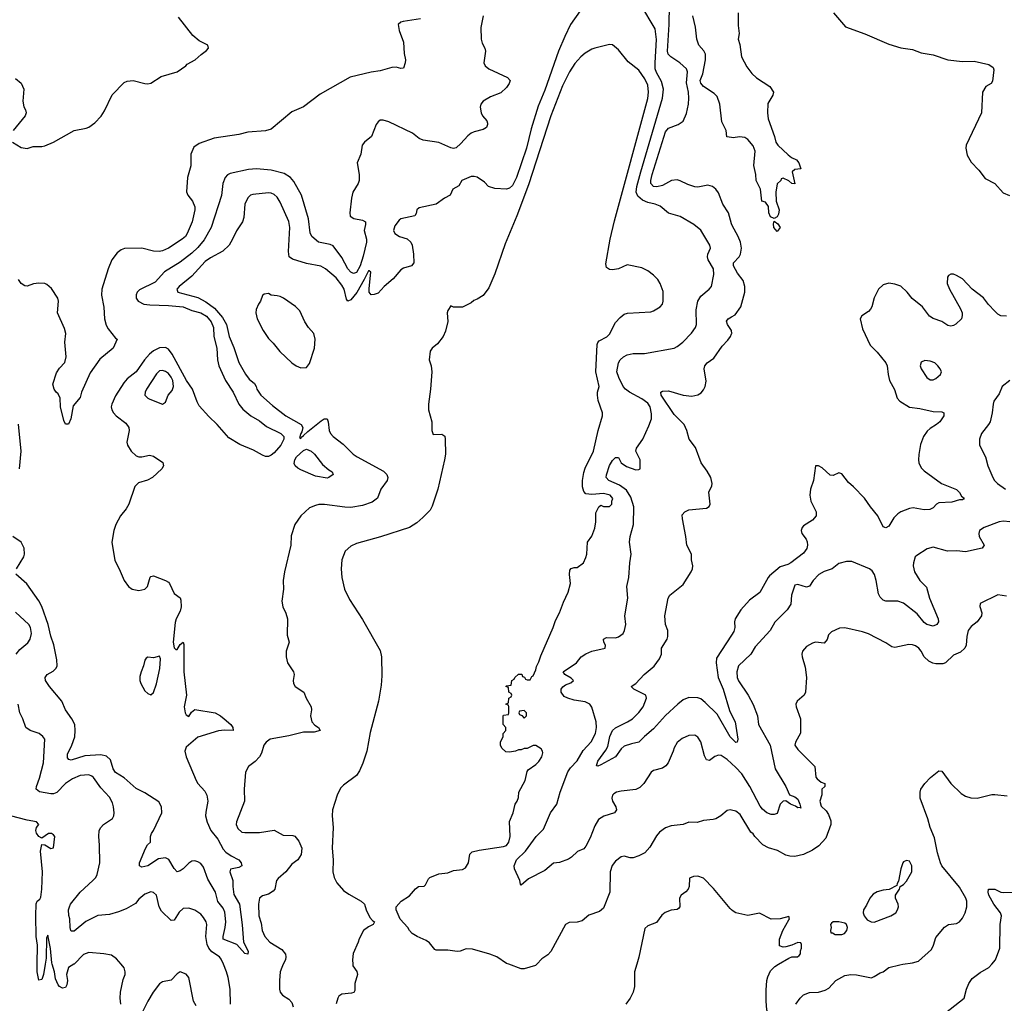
# Model space of a CAD drawing. Header units: inches. Extents: x 1473912 to 1647258, y 640388 to 773423.
# Tile 177 of 256: x 1545159 to 1551855, y 689735 to 696424. Entities that reach past the tile are written whole.
import ezdxf

# ---------------------------------------------------------------- set-up
doc = ezdxf.new("R2010")
doc.units = ezdxf.units.IN
doc.header["$MEASUREMENT"] = 0
for name, color, linetype in [('B5648', 7, 'Continuous'), ('B5649', 7, 'Continuous'), ('B5658', 7, 'Continuous'), ('B5659', 7, 'Continuous')]:
    doc.layers.add(name, color=color, linetype=linetype)

msp = doc.modelspace()

# ---------------------------------------------------------------- linework, layer by layer
at = {"layer": 'B5648', "color": 5}
for points, elevation in [([(1545331.7, 690000), (1545321.1, 689930), (1545310, 689897), (1545290, 689891.8), (1545277.8, 689950), (1545278.2, 690000)], 760), ([(1545527.8, 690000), (1545490, 689979.3), (1545477.4, 689930), (1545484.4, 689890), (1545480.6, 689859.4), (1545470, 689842.9), (1545450, 689836.9), (1545430, 689848.3), (1545420.5, 689860.5), (1545402.2, 689902.2), (1545394.7, 689950), (1545379.5, 690000)], 760), ([(1545847.6, 689730), (1545841.6, 689770), (1545845.6, 689810), (1545863.6, 689896.4), (1545876, 689930), (1545876, 689950), (1545870, 689975.3), (1545849.5, 690000)], 760), ([(1546593.1, 689730), (1546590.5, 689830.5), (1546577.2, 689910), (1546564.5, 689950), (1546544.2, 690000)], 740), ([(1546950.9, 690000), (1546940.6, 689979.4), (1546931, 689950), (1546925, 689890), (1546925.2, 689830), (1546930.2, 689810), (1546945.3, 689790), (1546990, 689762.2), (1547010, 689739.6), (1547019.7, 689710)], 740), ([(1547424, 690000), (1547424.7, 689990), (1547450.9, 689950.9), (1547456, 689930), (1547438.8, 689870), (1547438.8, 689821.2), (1547430.9, 689809.1), (1547416.3, 689803.7), (1547350, 689797), (1547330, 689782.7), (1547321.6, 689770), (1547310.6, 689730.6)], 760), ([(1548674.7, 690000), (1548667.6, 689992.4), (1548590, 689969.6), (1548570, 689969.6), (1548484.3, 690000)], 760), ([(1549355.4, 690000), (1549340.4, 689950), (1549339.3, 689850), (1549330.4, 689810), (1549310, 689769.2), (1549280.7, 689730)], 780), ([(1546358.7, 689718.7), (1546340.7, 689750), (1546309.6, 689909.6), (1546290, 689932), (1546250, 689949.4), (1546230, 689934.5), (1546190, 689891.8), (1546130, 689881.3), (1546110, 689866.3), (1546067.7, 689810), (1546030, 689749.6), (1545990, 689667)], 760)]:
    msp.add_lwpolyline(points, dxfattribs=dict(at, elevation=elevation))
at = {"layer": 'B5649', "color": 5}
for points, elevation in [([(1550000, 695034.9), (1549979.2, 695110), (1549940.2, 695170), (1549910, 695245.1), (1549892.2, 695272.2), (1549870, 695289.7), (1549838, 695298), (1549770, 695285.2), (1549750, 695286.4), (1549701.8, 695301.8), (1549650, 695328.6), (1549630, 695333.8), (1549591.1, 695328.9), (1549530, 695297), (1549492, 695288), (1549468.4, 695290), (1549450.6, 695310), (1549450.4, 695330), (1549459.9, 695370), (1549550, 695662), (1549570, 695686), (1549636.2, 695710), (1549670, 695733.7), (1549693.3, 695786.7), (1549706.4, 695850), (1549708.7, 695890), (1549706.6, 695930), (1549693.3, 695993.3), (1549699.5, 696070), (1549694.4, 696090), (1549647.1, 696130), (1549586, 696170), (1549569.2, 696189.2), (1549563.8, 696210), (1549575.1, 696390), (1549579.7, 696650)], 720), ([(1548970, 696483.2), (1548905.7, 696390), (1548865, 696310), (1548822.4, 696210), (1548730, 695944), (1548684.2, 695835.8), (1548637.9, 695682.1), (1548605.1, 695550), (1548536.6, 695350), (1548510, 695296.9), (1548490, 695277.4), (1548470, 695271.5), (1548390, 695276.2), (1548347.6, 695290), (1548319, 695319), (1548270, 695351.9), (1548250, 695358), (1548230, 695356.4), (1548164.9, 695330), (1548146.2, 695293.8), (1548104, 695270), (1548086, 695230), (1548046.8, 695210), (1547990.8, 695170), (1547876.1, 695143.9), (1547860.7, 695130), (1547855.5, 695104.5), (1547846, 695090), (1547750.4, 695069.6), (1547739, 695061), (1547710, 695020.9), (1547700.4, 694990), (1547710.7, 694970), (1547742.8, 694950), (1547792.8, 694932.8), (1547819, 694910), (1547827.1, 694890), (1547837.8, 694830), (1547839.2, 694770), (1547822.4, 694750), (1547770, 694733.9), (1547750, 694722.2), (1547699.4, 694660.6), (1547638, 694610), (1547596.6, 694563.4), (1547570, 694553.7), (1547550, 694552.1), (1547536.2, 694570), (1547534.8, 694594.8), (1547546.6, 694706.6), (1547535.9, 694715.9), (1547530, 694715.6), (1547502.5, 694657.5), (1547451, 694569), (1547410, 694519.1), (1547390, 694509.6), (1547382.2, 694522.2), (1547365.2, 694590), (1547350, 694618.5), (1547310, 694668.7), (1547238.7, 694730), (1547207.1, 694747.1), (1547110, 694765.2), (1547014.3, 694794.3), (1546991.1, 694810), (1546986.7, 694846.7), (1546995.3, 695010), (1546990, 695052.3), (1546930, 695182), (1546910, 695215.6), (1546890, 695234), (1546870, 695243.1), (1546850, 695245.4), (1546744.8, 695235.2), (1546729, 695231), (1546710, 695212.3), (1546690, 695168.7), (1546682.3, 695077.7), (1546674.4, 695050), (1546632.5, 694987.5), (1546607, 694930), (1546583.1, 694890), (1546539.5, 694850), (1546455.8, 694804.2), (1546421, 694779), (1546330, 694680.5), (1546243, 694610), (1546226.8, 694590), (1546234, 694570), (1546370, 694533.9), (1546424.5, 694504.5), (1546482.7, 694462.7), (1546538.1, 694398.1), (1546564.6, 694350), (1546583, 694270), (1546615.2, 694195.2), (1546650, 694092.7), (1546693.9, 694013.9), (1546719.8, 693979.8), (1546756.3, 693950), (1546767.7, 693930), (1546771, 693910), (1546798.8, 693870), (1546878.9, 693798.9), (1546969, 693730), (1547073.1, 693670), (1547083.8, 693650), (1547078.7, 693621.3), (1547070, 693609.4), (1547061.2, 693581.2), (1547070, 693576.4), (1547074.5, 693585.5), (1547090, 693594.9), (1547117.4, 693622.6), (1547210, 693695.5), (1547230, 693708.8), (1547250, 693710.4), (1547256.9, 693690), (1547264, 693630), (1547273.1, 693610), (1547290, 693590.3), (1547358, 693538), (1547427, 693470), (1547454, 693450), (1547634.1, 693354.1), (1547655.2, 693330), (1547661.5, 693310), (1547656.9, 693290), (1547615.5, 693230), (1547592.9, 693170), (1547556.8, 693143.2), (1547490, 693119.4), (1547410, 693107.1), (1547370, 693107.7), (1547232.8, 693127.2), (1547193.5, 693126.5), (1547170, 693120.7), (1547130, 693103.7), (1547070.4, 693049.6), (1547030.6, 692990), (1547006.2, 692913.8), (1547003, 692850), (1546959.1, 692670), (1546950.7, 692610), (1546952.7, 692550), (1546940.7, 692470), (1546947.7, 692430), (1546967.9, 692387.9), (1546979.1, 692350), (1546978, 692238), (1546990.7, 692190), (1546970.8, 692130), (1546970.8, 692090), (1546981, 692050), (1547021, 691990), (1547026, 691970), (1547018, 691930), (1547022, 691910), (1547032, 691890), (1547091, 691850), (1547106, 691810), (1547140.5, 691750), (1547143.8, 691730), (1547135.5, 691690), (1547146.4, 691650), (1547166.2, 691626.2), (1547190.5, 691610), (1547203, 691590), (1547161.6, 691578.4), (1547090, 691579.6), (1546990, 691554.4), (1546862.8, 691530), (1546834.2, 691510), (1546818.5, 691490), (1546803.4, 691436.6), (1546789.1, 691410.9), (1546759.9, 691380.1), (1546715.2, 691344.8), (1546694.4, 691305.6), (1546686, 691190), (1546687.6, 691110), (1546634, 690970), (1546632.2, 690950), (1546642.6, 690922.6), (1546670, 690898.4), (1546690, 690895.3), (1546790, 690895.5), (1546890, 690912.8), (1546950, 690877.6), (1547016.4, 690876.4), (1547030, 690870.7), (1547056.9, 690836.9), (1547077.3, 690790), (1547073.4, 690746.6), (1547050.5, 690710), (1547010, 690680.9), (1546968, 690630), (1546915.8, 690584.2), (1546906.4, 690570), (1546894.9, 690510), (1546883.2, 690496.8), (1546850, 690476.4), (1546810, 690466.6), (1546790.4, 690450), (1546783.5, 690410), (1546784.6, 690330), (1546800.9, 690280.9), (1546807.1, 690230), (1546825, 690190), (1546859.6, 690150), (1546940.5, 690100.4), (1546965.8, 690070), (1546969.2, 690050), (1546966, 690030), (1546950.9, 690000)], 740), ([(1550000, 691365.8), (1549970, 691392.2), (1549930, 691418.9), (1549910, 691422.2), (1549887, 691413), (1549850, 691386.6), (1549830, 691389.6), (1549816.6, 691416.6), (1549790, 691512.3), (1549770, 691543.7), (1549750, 691558), (1549710, 691555.1), (1549663.9, 691536.1), (1549630, 691509.2), (1549608.7, 691471.3), (1549603.8, 691450), (1549569.2, 691370.8), (1549554, 691350), (1549530, 691333.7), (1549470, 691318.7), (1549452.6, 691307.4), (1549402.3, 691230), (1549377.1, 691202.9), (1549350, 691189.7), (1549250, 691177.6), (1549218, 691170), (1549199.9, 691160.1), (1549190.4, 691149.6), (1549185.3, 691130), (1549189.2, 691109.2), (1549212.7, 691070), (1549218, 691050), (1549203, 691030), (1549132.1, 691007.9), (1549094.1, 690985.9), (1549070, 690942.7), (1549039.4, 690860.6), (1549010, 690803.7), (1548995.2, 690784.8), (1548953, 690767), (1548911.9, 690728.1), (1548890, 690715.1), (1548830, 690691.8), (1548790, 690687.3), (1548730, 690637.7), (1548619.2, 690580.8), (1548570, 690538), (1548564, 690544), (1548559.3, 690570), (1548523.6, 690650), (1548521.6, 690670), (1548537, 690710), (1548599.7, 690770), (1548672, 690870), (1548721.8, 690918.2), (1548768.5, 691030), (1548810.7, 691090), (1548834.9, 691170), (1548887.3, 691310), (1548904.6, 691335.4), (1548950, 691383.2), (1548990, 691453.7), (1549046, 691514), (1549073.6, 691570), (1549080.5, 691610), (1549079.4, 691650), (1549048.9, 691748.9), (1549035.8, 691770), (1549005.3, 691785.3), (1548930, 691797.3), (1548885.7, 691810), (1548862.3, 691822.3), (1548841.6, 691850), (1548842.2, 691870), (1548852.5, 691887.5), (1548870, 691900.2), (1548907, 691913), (1548925.1, 691930), (1548910, 691945.1), (1548866, 691970), (1548854.5, 691990), (1548946, 692050), (1548978, 692090), (1549010, 692111.7), (1549050, 692130.3), (1549141.2, 692150), (1549142, 692170), (1549131.5, 692190), (1549130, 692210.4), (1549150, 692221.7), (1549210, 692219.6), (1549230, 692226.7), (1549263.6, 692250), (1549272.6, 692270), (1549280.4, 692310), (1549275.1, 692370), (1549295.1, 692490), (1549288.6, 692570), (1549302.3, 692630), (1549308, 692730), (1549316.9, 692790), (1549306.3, 692870), (1549311.5, 692910), (1549333.5, 692990), (1549336.4, 693110), (1549315.6, 693175.6), (1549285.3, 693225.3), (1549238.9, 693258.9), (1549166.3, 693290), (1549147.7, 693310), (1549148.8, 693328.8), (1549170, 693392.2), (1549190, 693426.7), (1549210, 693445.3), (1549230, 693445.5), (1549250.2, 693410), (1549284.4, 693384.4), (1549350, 693362.4), (1549370, 693363.8), (1549378, 693370), (1549377.6, 693430), (1549349.3, 693490), (1549354, 693510), (1549395.6, 693570), (1549438.4, 693661.6), (1549454.8, 693710), (1549456.5, 693743.5), (1549445.8, 693790), (1549430, 693816.8), (1549390, 693846.1), (1549305.8, 693890), (1549278.9, 693910), (1549262.2, 693930), (1549233.1, 693990), (1549220.4, 694030), (1549231.1, 694090), (1549242.6, 694110), (1549264, 694130), (1549290, 694143.8), (1549330, 694152.6), (1549407.5, 694152.5), (1549609, 694191), (1549630, 694201.3), (1549668.6, 694231.4), (1549728.3, 694291.7), (1549755.1, 694330), (1549760.4, 694350), (1549760.3, 694450), (1549770.6, 694509.4), (1549790, 694542.6), (1549847.6, 694590), (1549863, 694610), (1549879.1, 694690), (1549876.4, 694730), (1549841.6, 694790), (1549837, 694810), (1549839.3, 694830), (1549856, 694870), (1549852.3, 694890), (1549790, 694992.7), (1549742.7, 695030), (1549650, 695085.6), (1549570, 695108), (1549514.6, 695154.6), (1549479.5, 695170), (1549430, 695180.2), (1549395.3, 695195.3), (1549363, 695223), (1549351, 695250), (1549355.8, 695290), (1549383.1, 695390), (1549530.7, 695890), (1549538, 695950), (1549523.8, 696003.8), (1549490, 696063.8), (1549481.5, 696090), (1549479.7, 696130), (1549489.9, 696289.9), (1549480.6, 696360.6), (1549383.6, 696523.6)], 740), ([(1545110.5, 695590.5), (1545170, 695553.4), (1545210, 695548), (1545250, 695561.6), (1545310, 695562), (1545330, 695566.5), (1545390, 695591.8), (1545529.9, 695670.1), (1545610, 695685.3), (1545630, 695693.1), (1545670, 695721.6), (1545712.4, 695767.6), (1545736.1, 695803.9), (1545786.9, 695913.1), (1545870, 695996.8), (1545890, 696006.2), (1545930, 696010.6), (1546010, 695990.7), (1546030, 695987.8), (1546050, 695992.5), (1546121.7, 696038.3), (1546229.2, 696070), (1546289, 696110), (1546298.3, 696121.7), (1546351.8, 696150), (1546392.2, 696187.8), (1546430, 696214.4), (1546442, 696230), (1546437.4, 696250), (1546379, 696279), (1546336.2, 696316.2), (1546239.9, 696439.9)], 680), ([(1548310, 696449.5), (1548295.4, 696370), (1548298, 696290), (1548305, 696265), (1548323.2, 696230), (1548326, 696210), (1548315.2, 696130), (1548323.5, 696110), (1548350.2, 696090), (1548475.9, 696030), (1548493.4, 696010), (1548488.5, 695990), (1548470, 695961.5), (1548430, 695926.2), (1548361.2, 695898.8), (1548310.8, 695870), (1548294, 695850), (1548290.6, 695829.4), (1548297.6, 695790), (1548306, 695770), (1548334.7, 695734.7), (1548339.5, 695719.5), (1548341.3, 695710), (1548332.3, 695690), (1548310, 695676.4), (1548250, 695661.8), (1548228.4, 695651.6), (1548206, 695634), (1548159, 695581), (1548127.3, 695552.7), (1548110, 695548.4), (1548090, 695551.1), (1548010, 695588.2), (1547903.4, 695603.4), (1547876.4, 695616.4), (1547830, 695652.1), (1547669, 695730), (1547630, 695740.7), (1547610, 695739.3), (1547596, 695730), (1547582.8, 695710), (1547550.6, 695629.4), (1547502.8, 695590), (1547487.7, 695570), (1547478.8, 695510), (1547454.8, 695450), (1547467, 695370), (1547467.2, 695330), (1547460.3, 695310), (1547424, 695250), (1547414.9, 695210), (1547403.2, 695110), (1547407.1, 695087.1), (1547431.4, 695071.4), (1547490, 695059.7), (1547510.2, 695050), (1547511, 695031), (1547502, 694990), (1547517.3, 694930), (1547516.4, 694910), (1547495.3, 694815.3), (1547474.7, 694750), (1547450, 694705.3), (1547430, 694696.5), (1547410, 694707.6), (1547390, 694729.2), (1547350, 694807.1), (1547290, 694885.6), (1547270, 694895.4), (1547190, 694909.8), (1547144.8, 694950), (1547133.4, 694973.4), (1547123, 695070), (1547075.9, 695230), (1547022.7, 695322.7), (1547001.4, 695350), (1546956.7, 695376.7), (1546870, 695400.5), (1546770, 695408.5), (1546714.4, 695405.6), (1546590, 695378.5), (1546571.5, 695368.5), (1546555.5, 695350), (1546541.4, 695310), (1546530.9, 695229.1), (1546460.5, 695010), (1546412.8, 694927.2), (1546370, 694873.5), (1546330, 694836.3), (1546250, 694773.7), (1546143.7, 694710), (1546080.5, 694639.5), (1545973.4, 694586.6), (1545957.5, 694570), (1545950, 694552.3), (1545951.4, 694530), (1545964.7, 694510), (1546002.4, 694490), (1546044.3, 694484.3), (1546170, 694480.9), (1546270.1, 694470.1), (1546330, 694445.3), (1546390, 694429.1), (1546430, 694407.7), (1546460.1, 694370), (1546477.3, 694330), (1546479.6, 694270), (1546500.5, 694190), (1546503.5, 694110), (1546512.6, 694070), (1546559.5, 693970), (1546610.1, 693890.1), (1546649.3, 693809.3), (1546676.1, 693776.1), (1546730, 693730.8), (1546790, 693696.3), (1546837.5, 693657.5), (1546935.2, 693610), (1546954.8, 693590), (1546954.1, 693570), (1546934.9, 693530), (1546890, 693477.6), (1546870, 693461.5), (1546850, 693452.9), (1546830, 693453.8), (1546810, 693461.5), (1546750, 693496.5), (1546655.3, 693535.3), (1546580.2, 693580.2), (1546502.6, 693670), (1546445.2, 693725.2), (1546378.8, 693798.8), (1546364.9, 693824.9), (1546333.3, 693910), (1546293.5, 693970), (1546196.3, 694150), (1546170, 694182.4), (1546150, 694193.5), (1546110, 694192), (1546070, 694172), (1546041.5, 694150), (1546007, 694110), (1545950.8, 694029.2), (1545890, 693980.5), (1545866.2, 693953.8), (1545810, 693865.6), (1545785.5, 693810), (1545782, 693790), (1545784.6, 693770), (1545795.9, 693750), (1545814.9, 693730), (1545880.8, 693680.8), (1545901.2, 693650), (1545902.9, 693630), (1545888.3, 693550), (1545891.4, 693530), (1545916, 693490), (1545950, 693457.6), (1545970, 693450.4), (1545990, 693450.4), (1546042, 693462), (1546070, 693456.3), (1546133, 693413), (1546138, 693390), (1546124.7, 693370), (1546062.8, 693310), (1546028.8, 693291.2), (1545966.2, 693273.8), (1545943.1, 693250), (1545900.9, 693130), (1545882.2, 693097.8), (1545844.9, 693050), (1545813.7, 692990), (1545798.9, 692950), (1545786.5, 692870), (1545806, 692746), (1545836.5, 692690), (1545870.3, 692610), (1545898.7, 692570), (1545923, 692550), (1545970, 692541.6), (1546009.4, 692550), (1546027.6, 692570), (1546046.3, 692633.7), (1546050, 692638), (1546070, 692641), (1546150, 692611), (1546170, 692598), (1546178, 692590), (1546210, 692522), (1546250, 692491.3), (1546255.6, 692475.6), (1546257.1, 692430), (1546250, 692400.7), (1546223.1, 692350), (1546215.6, 692324.4), (1546203, 692190), (1546210, 692152), (1546221.4, 692141.4), (1546230, 692140.7), (1546250, 692174.8), (1546270, 692191.3), (1546274.6, 692174.6), (1546275.2, 691990), (1546293.2, 691830), (1546276.9, 691750), (1546283.8, 691710), (1546290, 691697.6), (1546310, 691684.9), (1546326.4, 691713.6), (1546350, 691731.8), (1546487.3, 691710), (1546524.9, 691690), (1546550.3, 691670), (1546595.5, 691630), (1546607.3, 691610), (1546610, 691589.6), (1546552.4, 691592.4), (1546510, 691588.7), (1546370, 691543.7), (1546290, 691476), (1546282.2, 691450), (1546292.1, 691410), (1546359.8, 691250), (1546370.5, 691230.5), (1546417.5, 691177.5), (1546432.7, 691150), (1546439.2, 691110), (1546424.3, 691035.7), (1546423.6, 691010), (1546433.5, 690966.5), (1546458, 690910), (1546506, 690850), (1546543.1, 690783.1), (1546561.9, 690761.9), (1546597.1, 690737.1), (1546650.2, 690710.2), (1546665.5, 690690), (1546670, 690669.3), (1546650, 690657.6), (1546593.4, 690646.6), (1546588.4, 690630), (1546608.8, 690570), (1546607.6, 690530), (1546615, 690475), (1546654, 690410), (1546672.5, 690267.5), (1546681, 690150), (1546713.4, 690090), (1546711, 690069), (1546690, 690073.2), (1546635.3, 690135.3), (1546543, 690170), (1546542, 690190), (1546556.5, 690250), (1546560.6, 690290), (1546555, 690355), (1546542.4, 690382.4), (1546507, 690427), (1546491.1, 690490), (1546439.2, 690579.2), (1546410, 690659.6), (1546390, 690685.4), (1546370, 690698), (1546350, 690703.5), (1546330, 690700.4), (1546310, 690688.2), (1546270, 690649.6), (1546250, 690635.6), (1546230, 690629.6), (1546210, 690651.5), (1546173.4, 690713.4), (1546150, 690724), (1546102.5, 690717.5), (1546029.7, 690669.7), (1545990, 690661.6), (1545973.2, 690670), (1545974, 690690), (1546013.4, 690786.6), (1546028.6, 690811.4), (1546049.4, 690830), (1546049.6, 690870), (1546056.4, 690890), (1546070, 690910.4), (1546124.8, 691030), (1546123.5, 691070), (1546104.4, 691104.4), (1546010, 691167), (1545950, 691195.4), (1545870, 691267.9), (1545810, 691304.9), (1545794.2, 691330), (1545777.4, 691390), (1545750, 691416.4), (1545710, 691423.4), (1545602, 691418), (1545510, 691387.8), (1545492.5, 691392.5), (1545484.8, 691404.8), (1545483.8, 691430), (1545514.6, 691490), (1545533, 691547), (1545537.3, 691590), (1545534.3, 691630), (1545514.5, 691670), (1545471.6, 691730), (1545446, 691790), (1545360.8, 691890), (1545335.6, 691930), (1545332.6, 691950), (1545345.6, 691970), (1545387.2, 691992.8), (1545406.3, 692013.7), (1545413.6, 692030), (1545412.3, 692070), (1545392.2, 692172.2), (1545371.1, 692231.1), (1545352.7, 692310), (1545310, 692434), (1545290, 692471), (1545207.5, 692587.5), (1545132, 692652)], 720), ([(1547885.3, 696430), (1547767.8, 696412.2), (1547750, 696405.7), (1547733.7, 696390), (1547740.1, 696350), (1547768.4, 696270), (1547772.6, 696192.6), (1547782, 696150), (1547780.9, 696130), (1547770, 696093.2), (1547750, 696091.6), (1547720, 696100), (1547690, 696097.9), (1547610, 696076), (1547550, 696067.7), (1547406.4, 696033.6), (1547202.9, 695917.1), (1547090, 695831.4), (1547010, 695796.6), (1546870, 695678), (1546830, 695667.1), (1546710, 695658), (1546650, 695641.8), (1546482.4, 695617.6), (1546378.4, 695581.6), (1546343.9, 695556.1), (1546323.2, 695510), (1546322, 695430), (1546300.1, 695350), (1546292.5, 695252.5), (1546302.7, 695230), (1546334.2, 695190), (1546350, 695150.3), (1546350.9, 695130), (1546331.8, 695050), (1546297.3, 694970), (1546286.2, 694950), (1546265, 694930), (1546170, 694869.9), (1546130, 694851.4), (1546107.6, 694847.6), (1546070, 694849.3), (1545990, 694869.9), (1545871.4, 694868.6), (1545850, 694859), (1545822.9, 694837.1), (1545786.2, 694790), (1545759.6, 694730), (1545717.6, 694590), (1545714.2, 694550), (1545730.2, 694469.8), (1545734.9, 694390), (1545747.4, 694347.4), (1545760.9, 694320.9), (1545810, 694258), (1545822, 694250), (1545794.9, 694190), (1545705.1, 694114.9), (1545638, 694022), (1545579.3, 693890), (1545570, 693855.3), (1545523.1, 693796.9), (1545507.3, 693710), (1545490, 693674), (1545470, 693674), (1545458.3, 693698.3), (1545437.2, 693790), (1545433.2, 693850), (1545420.1, 693880.1), (1545406.6, 693890), (1545393.2, 693910), (1545385.1, 693945.1), (1545410, 694023), (1545430, 694054.9), (1545466.8, 694093.2), (1545476.1, 694130), (1545466.8, 694230), (1545471.7, 694290), (1545462.6, 694322.6), (1545415.5, 694430), (1545422.5, 694510), (1545417.3, 694530), (1545374.8, 694594.8), (1545343.2, 694623.2), (1545330, 694629.1), (1545288.3, 694631.7), (1545253.4, 694626.6), (1545210, 694612.4), (1545193.9, 694613.9), (1545170, 694629.6), (1545150, 694657.6)], 680), ([(1550000, 695621.5), (1549968, 695628), (1549962.3, 695670), (1549934, 695730), (1549919.3, 695850), (1549901.6, 695901.6), (1549882.1, 695922.1), (1549810, 695969), (1549790, 695992.3), (1549785.8, 696010), (1549803.8, 696056.2), (1549823.4, 696150), (1549822.4, 696190), (1549811.3, 696211.3), (1549778.3, 696250), (1549763.6, 696290), (1549753.8, 696373.8), (1549736.9, 696450)], 680), ([(1548484.3, 690000), (1548470, 690005.1), (1548402.7, 690050), (1548357.2, 690070), (1548237.3, 690102.7), (1548194.8, 690105.2), (1548154, 690090), (1548133, 690087), (1548070, 690097.2), (1547990, 690097.2), (1547981.5, 690101.5), (1547945.4, 690145.4), (1547922.9, 690162.9), (1547862, 690190), (1547828.7, 690210), (1547808.7, 690230), (1547798, 690250), (1547746.6, 690306.6), (1547719.3, 690370), (1547719.3, 690390), (1547752.7, 690430), (1547810, 690464.9), (1547850, 690512.7), (1547870, 690528.2), (1547910, 690530.8), (1547919.1, 690540.9), (1547938, 690582), (1547948.5, 690591.5), (1548010, 690614.3), (1548070, 690621.6), (1548110, 690637.1), (1548170, 690645.7), (1548190, 690655.3), (1548210.5, 690689.5), (1548220.4, 690750), (1548235.8, 690764.2), (1548283.9, 690776.1), (1548450, 690801.2), (1548470, 690808.1), (1548485.3, 690830), (1548494.1, 690870), (1548489.7, 690970.4), (1548514, 691030), (1548528.7, 691090), (1548542, 691110), (1548550, 691134), (1548554, 691170), (1548597.2, 691250), (1548610, 691312), (1548617.2, 691322.8), (1548670, 691358.8), (1548690, 691378.8), (1548709.2, 691410), (1548717.2, 691437.2), (1548715.3, 691450), (1548704.7, 691464.7), (1548670, 691488.7), (1548650, 691488), (1548610, 691468), (1548590, 691468), (1548570, 691458), (1548550, 691458), (1548531.1, 691448.9), (1548490, 691442), (1548464.7, 691444.7), (1548438, 691470), (1548428.7, 691490), (1548428.9, 691511.1), (1548446, 691550), (1548446, 691570), (1548466, 691590), (1548466, 691610), (1548446, 691630), (1548447.3, 691687.3), (1548450, 691694), (1548482, 691698), (1548486, 691710), (1548486, 691750), (1548482, 691762), (1548466, 691770), (1548482, 691778), (1548486, 691810), (1548502, 691818), (1548506, 691830), (1548502, 691842), (1548486, 691850), (1548482, 691882), (1548466, 691890), (1548470, 691894), (1548502, 691898), (1548506, 691930), (1548522, 691938), (1548526, 691950), (1548550, 691974), (1548572.7, 691972.7), (1548578, 691958), (1548592.7, 691952.7), (1548598, 691938), (1548610, 691934), (1548630, 691934), (1548642, 691958), (1548650, 691962), (1548670, 692002), (1548674.5, 692025.5), (1548690, 692056), (1548702.4, 692097.6), (1548786, 692290), (1548801.8, 692338.2), (1548830, 692390.8), (1548857, 692463), (1548889.6, 692530.4), (1548905.2, 692590), (1548898, 692650), (1548900.4, 692679.6), (1548908.4, 692691.6), (1548930, 692698), (1548950, 692698), (1548992, 692730), (1549010, 692766), (1549015.4, 692790), (1549021.2, 692870), (1549050, 692910.8), (1549070, 692966), (1549077, 693010), (1549078, 693070), (1549098, 693110), (1549110, 693122), (1549130, 693114), (1549170, 693114), (1549186, 693130), (1549186, 693150), (1549193.2, 693166.8), (1549175.3, 693190), (1549130, 693202), (1549050, 693195.1), (1549010, 693199.5), (1548995.8, 693215.8), (1548986.7, 693246.7), (1548986.8, 693290), (1548995.7, 693344.3), (1549005.3, 693374.7), (1549060.5, 693490), (1549091.8, 693630), (1549122.9, 693730), (1549121.6, 693750), (1549093.4, 693833.4), (1549087.6, 693870), (1549087.6, 693890), (1549098.9, 693930), (1549076.3, 694030), (1549086.2, 694213.8), (1549091.2, 694228.8), (1549100.7, 694239.3), (1549152.3, 694267.7), (1549170, 694284.9), (1549210, 694364), (1549241.7, 694398.3), (1549270, 694420.5), (1549291.5, 694428.5), (1549450, 694438), (1549470, 694443.8), (1549515.1, 694470), (1549531.1, 694488.9), (1549535.6, 694510), (1549534.9, 694574.9), (1549515.1, 694630), (1549497.7, 694657.7), (1549470, 694686), (1549430, 694715.1), (1549390, 694735.1), (1549290, 694757.2), (1549230, 694729.2), (1549190, 694722.7), (1549170, 694725.2), (1549150, 694739), (1549144.4, 694764.4), (1549175.2, 694930), (1549204.4, 695055.6), (1549430, 695886.8), (1549435.4, 695930), (1549430, 695979.3), (1549410, 696021.3), (1549370, 696080.7), (1549296.1, 696136.1), (1549230, 696219.3), (1549190, 696252.3), (1549170, 696254), (1549070, 696229.6), (1549050, 696222.9), (1549004.4, 696195.6), (1548974, 696170), (1548934.2, 696125.8), (1548898.8, 696070), (1548850, 695974), (1548770, 695769.2), (1548618.8, 695301.2), (1548539.5, 695090), (1548460.6, 694899.4), (1548390, 694696), (1548350, 694601.2), (1548310, 694548.7), (1548270, 694522), (1548246.4, 694513.6), (1548230, 694498), (1548170, 694468), (1548110, 694468), (1548090, 694478), (1548070, 694446), (1548066.8, 694430), (1548070.7, 694370.7), (1548055.6, 694304.4), (1548038, 694270), (1547999.9, 694220.1), (1547964.7, 694190), (1547950.7, 694169.3), (1547942.8, 694110), (1547957.3, 694070), (1547962, 694030), (1547953.4, 693910), (1547939.1, 693810), (1547938.8, 693770), (1547961, 693690), (1547961, 693630), (1547970, 693602), (1548030, 693606), (1548050, 693591.3), (1548053.4, 693570), (1548054.4, 693470), (1548048.5, 693430), (1548001.6, 693230), (1547964.5, 693115.5), (1547950, 693089), (1547900.9, 693039.1), (1547858.9, 693001.1), (1547810.3, 692969.7), (1547612.6, 692907.4), (1547450, 692862.6), (1547410, 692844.2), (1547371.5, 692808.5), (1547348.8, 692750), (1547345.3, 692690), (1547348.7, 692631.3), (1547368.8, 692550), (1547401.2, 692481.2), (1547490, 692344.9), (1547610, 692134.8), (1547619.5, 692090), (1547622.3, 691962.3), (1547617.6, 691897.6), (1547599, 691790), (1547543, 691577), (1547520.7, 691450), (1547492.6, 691367.4), (1547470, 691315.8), (1547450, 691285.1), (1547360.7, 691219.3), (1547341.6, 691198.4), (1547316.9, 691150), (1547286, 691050), (1547284, 691010), (1547291.2, 690930), (1547284, 690790), (1547290.2, 690710), (1547288.9, 690630), (1547296.5, 690590), (1547314.8, 690554.8), (1547361.7, 690501.7), (1547396.5, 690476.5), (1547481, 690430), (1547504.7, 690410), (1547516, 690370), (1547539.1, 690319.1), (1547557.3, 690297.3), (1547571, 690290), (1547562, 690270), (1547530, 690255.3), (1547498, 690230), (1547467.1, 690172.9), (1547461, 690150), (1547426.4, 690073.6), (1547422, 690030), (1547424, 690000)], 760), ([(1545130, 696024.7), (1545170, 695991), (1545187.3, 695950), (1545180.5, 695870), (1545188, 695830), (1545198.8, 695810), (1545202, 695790), (1545196.3, 695770), (1545114.9, 695670)], 680), ([(1550000, 694310.5), (1549971.5, 694350), (1549965.9, 694374.1), (1549976.9, 694390), (1550000, 694403.1)], 720), ([(1550000, 691537.7), (1549990, 691547.6), (1549900.9, 691700.9), (1549821.4, 691781.4), (1549790, 691804.9), (1549770, 691812.2), (1549710, 691814.3), (1549670, 691798.6), (1549633.7, 691770), (1549550, 691692.2), (1549470, 691600.2), (1549408.3, 691550), (1549370, 691511), (1549319.7, 691500.3), (1549270, 691483), (1549250, 691464.2), (1549210, 691409.8), (1549110, 691355.8), (1549090, 691346.9), (1549081.2, 691350), (1549090, 691381.6), (1549144.8, 691455.2), (1549158.8, 691481.2), (1549171, 691550), (1549190, 691591.1), (1549210, 691608.4), (1549291.8, 691648.2), (1549326.3, 691670), (1549370, 691712), (1549399.2, 691750), (1549420.4, 691810), (1549416.2, 691830), (1549334.5, 691870), (1549317.2, 691890), (1549350, 691910.4), (1549406, 691970), (1549473.4, 692026.6), (1549510, 692078.4), (1549522.4, 692110), (1549522.6, 692150), (1549561.1, 692210), (1549567.1, 692230), (1549566.6, 692270), (1549551.2, 692310), (1549545.1, 692370), (1549568, 692490), (1549580.7, 692510), (1549670, 692583), (1549725.6, 692670), (1549733.6, 692690), (1549735.6, 692710), (1549727.6, 692750), (1549727.3, 692790), (1549695.1, 692850), (1549689.6, 692910), (1549665.6, 693030), (1549664.2, 693055.8), (1549682.3, 693077.7), (1549710, 693090.4), (1549830, 693102), (1549846.7, 693113.3), (1549855.1, 693130), (1549845.4, 693210), (1549866.2, 693253.8), (1549868, 693270), (1549858.2, 693310), (1549834.6, 693354.6), (1549792.8, 693410), (1549754.8, 693514.8), (1549711.9, 693571.9), (1549696.1, 693630), (1549677.2, 693670), (1549610, 693738.5), (1549521.7, 693870), (1549518, 693890), (1549530, 693898.4), (1549570, 693899), (1549670, 693871), (1549730, 693863.2), (1549770, 693872), (1549792.9, 693887.1), (1549810, 693905.5), (1549820.5, 693930), (1549826.2, 693966.2), (1549813.6, 694050), (1549817.6, 694070), (1549834.5, 694090), (1549878.4, 694121.6), (1549936.3, 694203.7), (1549975.3, 694244.7), (1549992.3, 694270), (1550000, 694287.7)], 720), ([(1545158.2, 693370), (1545168.1, 693490), (1545150, 693673.2)], 720), ([(1545137.7, 692690), (1545188.1, 692770), (1545192.8, 692790), (1545190.3, 692830.3), (1545170, 692870.5), (1545111.6, 692910)], 720), ([(1545134.7, 692110), (1545159.3, 692140.7), (1545213.7, 692186.3), (1545230, 692210.5), (1545240.3, 692250), (1545232.3, 692290), (1545220.9, 692310), (1545130, 692394.7)], 740), ([(1550000, 692239), (1549897.6, 692082.4), (1549895.8, 692050), (1549908.6, 691950), (1549941.8, 691870), (1549985.1, 691725.1), (1550000, 691696)], 720), ([(1546544.2, 690000), (1546530, 690035.1), (1546517.6, 690050), (1546465.1, 690085.1), (1546444.5, 690110), (1546434.5, 690134.5), (1546424.7, 690190), (1546430.7, 690270), (1546426.6, 690290), (1546410, 690318.9), (1546390, 690341.7), (1546350, 690367.4), (1546310, 690380.9), (1546270, 690378.8), (1546244.6, 690355.4), (1546210, 690300.7), (1546190, 690297), (1546122.2, 690362.2), (1546108.4, 690390), (1546089.5, 690470), (1546070, 690489.5), (1546050, 690492.8), (1546010, 690478), (1545970, 690442.4), (1545946.3, 690413.7), (1545882.7, 690377.3), (1545830, 690356.2), (1545770, 690339.7), (1545690, 690331.6), (1545609.3, 690290.7), (1545530, 690226), (1545510, 690225.2), (1545507.3, 690230), (1545502, 690250), (1545499.3, 690310), (1545492.3, 690332.3), (1545492, 690370), (1545497, 690390), (1545505.1, 690410), (1545571.3, 690490), (1545657.4, 690570), (1545675.7, 690590), (1545686.2, 690610), (1545703.1, 690690), (1545702.5, 690810), (1545696.4, 690870), (1545698.9, 690910), (1545709.8, 690930.2), (1545729.6, 690950), (1545790, 690990.8), (1545799.6, 691010), (1545802.4, 691030), (1545797.7, 691070), (1545790, 691097.2), (1545770, 691137), (1545710, 691199.6), (1545660.5, 691270), (1545650, 691280.5), (1545630, 691288.4), (1545570, 691283.9), (1545518.5, 691261.5), (1545470, 691229.9), (1545412, 691168), (1545390, 691159.6), (1545370, 691159.1), (1545293.4, 691173.4), (1545271, 691190), (1545272.3, 691210), (1545294.5, 691265.4), (1545321.7, 691370), (1545329.6, 691530), (1545317, 691550), (1545292.3, 691570), (1545230, 691591.1), (1545200.5, 691610), (1545179.7, 691670), (1545160.4, 691710), (1545148.5, 691770)], 740), ([(1545278.2, 690000), (1545279.2, 690130), (1545271.2, 690190), (1545268.9, 690330), (1545270, 690411), (1545278.4, 690430), (1545296.3, 690443.7), (1545302.6, 690457.4), (1545308.6, 690511.4), (1545314.5, 690630), (1545299.7, 690770), (1545310, 690814), (1545330, 690812), (1545370, 690786.8), (1545388.4, 690791.6), (1545397, 690870), (1545390, 690881.2), (1545375.3, 690890), (1545354, 690890), (1545310, 690858), (1545290, 690868.7), (1545272.9, 690892.9), (1545269.4, 690910), (1545273.2, 690930), (1545289, 690950), (1545274, 690970), (1545210, 690980.4), (1545096, 691010)], 760), ([(1550000, 691048.9), (1549990, 691051.5), (1549970, 691045.6), (1549926.4, 691010), (1549892.4, 690990), (1549875, 690985), (1549810, 690979), (1549765.1, 690965.1), (1549710, 690967.3), (1549670, 690949.7), (1549590, 690942.6), (1549550, 690928.3), (1549510, 690898.3), (1549490, 690873), (1549444.4, 690795.6), (1549410, 690759.1), (1549370, 690737.4), (1549330, 690725.1), (1549310, 690724.5), (1549270, 690735.1), (1549250, 690732), (1549210, 690700.7), (1549188.4, 690671.6), (1549174.9, 690630), (1549172.2, 690490), (1549130, 690382.7), (1549100.9, 690359.1), (1549030, 690333.3), (1548984.6, 690295.4), (1548950, 690286.1), (1548896.1, 690283.9), (1548870.2, 690269.8), (1548771.7, 690088.3), (1548750, 690065.4), (1548710, 690038), (1548674.7, 690000)], 760), ([(1550000, 690370.4), (1549990, 690379.8), (1549876, 690516.1), (1549810, 690585.1), (1549770, 690599.5), (1549742, 690598), (1549714.8, 690585.2), (1549711.3, 690530), (1549703.8, 690510), (1549690, 690493.1), (1549658.3, 690470), (1549645.2, 690450), (1549648.4, 690391.6), (1549639.6, 690380.4), (1549630, 690373.6), (1549590, 690368), (1549547.7, 690352.3), (1549526.6, 690333.4), (1549490, 690283.7), (1549430, 690262), (1549410, 690244), (1549370.3, 690049.7), (1549355.4, 690000)], 780), ([(1545379.5, 690000), (1545376.5, 690010), (1545367.7, 690107.7), (1545350, 690199), (1545342.3, 690177.7), (1545338, 690042), (1545331.7, 690000)], 760), ([(1545849.5, 690000), (1545818, 690038), (1545782.5, 690062.5), (1545731.9, 690071.9), (1545630, 690080.5), (1545593, 690067), (1545530, 690001.2), (1545527.8, 690000)], 760)]:
    msp.add_lwpolyline(points, dxfattribs=dict(at, elevation=elevation))
for points, elevation in [([(1546850, 694562), (1546822, 694558), (1546810, 694548), (1546796, 694510), (1546782.8, 694490), (1546768, 694452), (1546765.5, 694430), (1546774, 694390), (1546814.4, 694310), (1546850, 694255.5), (1546883.4, 694223.4), (1546927.5, 694167.5), (1547010.3, 694090.3), (1547038.8, 694070), (1547070, 694055.5), (1547110, 694057.3), (1547130, 694086), (1547164.5, 694190), (1547169.2, 694250), (1547159, 694290), (1547124, 694330), (1547099, 694370), (1547064.8, 694444.8), (1547034, 694474), (1546952.7, 694530), (1546930, 694540.7), (1546910, 694546.6), (1546869.3, 694549.3)], 760), ([(1546130, 694039.1), (1546110, 694035.4), (1546090, 694014.7), (1546022.4, 693910), (1546011.8, 693890), (1546010.4, 693870.4), (1546030, 693850.4), (1546043.4, 693843.4), (1546130, 693809), (1546150, 693822), (1546169.7, 693870), (1546196.9, 693903.1), (1546205.1, 693930), (1546200.4, 693970), (1546190, 693993.6), (1546170, 694018.3), (1546150, 694032.1)], 740), ([(1547250, 693307), (1547170, 693319.8), (1547070, 693361.5), (1547050, 693374), (1547032.1, 693390), (1547026.4, 693406.4), (1547029.9, 693430), (1547041.1, 693450), (1547090, 693494.7), (1547110, 693502.3), (1547141.1, 693490), (1547164.2, 693470), (1547218.8, 693398.8), (1547262, 693362), (1547284.7, 693350), (1547291.3, 693330), (1547262, 693310)], 720), ([(1546110, 692095.3), (1546070, 692085.2), (1546030, 692089.2), (1546018, 692082), (1546010, 692068.7), (1546002, 692030), (1545984.7, 691990), (1545976.2, 691956.2), (1545976.5, 691930), (1545982.4, 691910), (1546010, 691859.3), (1546030, 691841.3), (1546050, 691833), (1546070, 691847.7), (1546090, 691907.3), (1546111, 692011), (1546116.2, 692076.2)], 720), ([(1548590, 691726), (1548558, 691722), (1548554, 691710), (1548558, 691698), (1548572.7, 691692.7), (1548590, 691674), (1548606, 691690), (1548606, 691710)], 760)]:
    msp.add_lwpolyline(points, close=True, dxfattribs=dict(at, elevation=elevation))
at = {"layer": 'B5658', "color": 5}
for points, elevation in [([(1550000, 688759.3), (1550065.1, 688830), (1550112.9, 688907.1), (1550127.1, 688950), (1550155.1, 689110), (1550195.1, 689210), (1550215.1, 689350), (1550229.6, 689390), (1550265.9, 689434.1), (1550311.6, 689510), (1550313.6, 689530), (1550250.8, 689650), (1550240.8, 689690), (1550234.2, 689750), (1550234.9, 689825.1), (1550238.7, 689890), (1550246, 689914), (1550265.4, 689954.6), (1550295.1, 689984.9), (1550319.8, 690000)], 780), ([(1550437, 689730), (1550465.6, 689770), (1550490, 689791.8), (1550530, 689807.6), (1550590, 689810.2), (1550636.8, 689823.2), (1550661.4, 689838.6), (1550710, 689890.3), (1550770, 689924.2), (1550810, 689930.3), (1550850, 689928.8), (1550951.1, 689908.9), (1550970, 689916.3), (1551010, 689943), (1551031.5, 689948.5), (1551070, 689977.3), (1551143.3, 689996.7), (1551163.9, 690000)], 760), ([(1551455.1, 689670), (1551582, 689770), (1551597.2, 689830), (1551613.2, 689870), (1551636.6, 689903.4), (1551690, 689944), (1551750, 689977.3), (1551768.9, 690000)], 740)]:
    msp.add_lwpolyline(points, dxfattribs=dict(at, elevation=elevation))
at = {"layer": 'B5659', "color": 5}
for points, elevation in [([(1550044.9, 696470), (1550044.6, 696384.6), (1550050.6, 696330), (1550044.9, 696290), (1550055.6, 696255.6), (1550066.5, 696170), (1550103.5, 696103.5), (1550137.3, 696057.3), (1550170, 696028.5), (1550261, 695970), (1550286, 695930), (1550280.7, 695910), (1550247.3, 695852.7), (1550244.2, 695790), (1550248.7, 695750), (1550292.2, 695630), (1550300.5, 695590), (1550315.5, 695570), (1550384.9, 695504.9), (1550407.3, 695487.3), (1550441.7, 695470), (1550457.3, 695450), (1550470.3, 695410), (1550430, 695405.2), (1550411, 695390), (1550430, 695308), (1550410, 695308.7), (1550390, 695328.7), (1550350, 695346), (1550338, 695342), (1550334, 695330), (1550310, 695308), (1550301.3, 695250), (1550303, 695190), (1550323.1, 695130), (1550318.7, 695101.3), (1550310, 695083.7), (1550290, 695072.3), (1550263.8, 695083.8), (1550254.3, 695110), (1550250, 695154), (1550230, 695182), (1550206, 695190), (1550197.2, 695270), (1550167.3, 695330), (1550165.1, 695370), (1550151.9, 695431.9), (1550159.9, 695530), (1550145.7, 695565.7), (1550110, 695608.5), (1550090, 695622), (1550053.3, 695626.7), (1550010, 695619.5), (1550000, 695621.5)], 680), ([(1550692, 696470), (1550774.7, 696374.7), (1550907, 696327), (1551070, 696256.5), (1551150, 696232), (1551230, 696220.3), (1551290, 696198.9), (1551370, 696185.7), (1551470, 696150.4), (1551570, 696140.3), (1551650, 696142.4), (1551750, 696118), (1551778.3, 696098.3), (1551783, 696083), (1551774.4, 696005.6), (1551764.9, 695990), (1551728.2, 695970), (1551706, 695930), (1551700.5, 695790), (1551595.5, 695570), (1551592.4, 695550), (1551602.7, 695502.7), (1551630, 695455.5), (1551681.1, 695401.1), (1551724.7, 695344.7), (1551789.3, 695309.3), (1551845.8, 695245.8), (1551890, 695227)], 720), ([(1550000, 694403.1), (1550023.6, 694416.4), (1550064, 694470), (1550090.6, 694570), (1550090.6, 694610), (1550078.7, 694650), (1550040.5, 694700.5), (1550012.5, 694750), (1550012.3, 694770), (1550050.5, 694810), (1550060.7, 694830), (1550067.3, 694870), (1550060.3, 694910), (1550045.1, 694950), (1550003.2, 695023.2), (1550000, 695034.9)], 720), ([(1551870, 694407.7), (1551830.6, 694410.6), (1551810, 694422.2), (1551790, 694441.2), (1551746.9, 694486.9), (1551713.1, 694533.1), (1551636.8, 694590), (1551570, 694661.5), (1551530, 694684.8), (1551510, 694692.6), (1551490, 694693.3), (1551475.6, 694684.4), (1551467.7, 694672.3), (1551466.7, 694630), (1551482, 694590), (1551557, 694457), (1551568.1, 694430), (1551569, 694411), (1551562.4, 694390), (1551526, 694354), (1551510, 694343.6), (1551490, 694339.7), (1551470, 694345.1), (1551430, 694370.8), (1551370, 694392.5), (1551346.7, 694406.7), (1551299.3, 694470), (1551228.5, 694528.5), (1551193.3, 694570), (1551150, 694610.6), (1551110, 694624.6), (1551069, 694631), (1551030, 694619.6), (1550998, 694590), (1550968.7, 694531.3), (1550952.7, 694470), (1550944.6, 694455.4), (1550930, 694439.5), (1550886, 694410), (1550874, 694390), (1550890, 694320.7), (1550942.4, 694210), (1550990, 694162.4), (1551049.5, 694089.5), (1551057.5, 694070), (1551064.2, 694010), (1551074.7, 693970), (1551107.8, 693907.8), (1551127.1, 693850), (1551144.6, 693830), (1551210, 693787.6), (1551279.8, 693779.8), (1551370, 693758.9), (1551430, 693757.1), (1551442.8, 693750), (1551443, 693730), (1551415.3, 693690), (1551392.4, 693670), (1551350, 693644.4), (1551330, 693624.7), (1551306, 693590), (1551285.7, 693534.3), (1551273.1, 693466.9), (1551270.2, 693430), (1551273.6, 693410), (1551290, 693375.8), (1551310, 693355.2), (1551428.2, 693270), (1551528.9, 693228.9), (1551548.9, 693208.9), (1551563.1, 693183.1), (1551580.7, 693170), (1551577.5, 693162.5), (1551570, 693159.3), (1551550, 693158.7), (1551497.5, 693142.5), (1551410, 693139.2), (1551392.7, 693130), (1551370, 693104.7), (1551347.5, 693092.5), (1551310, 693091.2), (1551235.2, 693104.8), (1551210, 693100.7), (1551150, 693076.9), (1551130, 693063.1), (1551104.5, 693035.5), (1551070, 692979.5), (1551050, 692969), (1551030, 692975.1), (1550993.7, 693050), (1550944.2, 693110), (1550902.8, 693170), (1550830, 693247.3), (1550795.4, 693275.4), (1550750, 693336), (1550730, 693342.7), (1550690, 693323.7), (1550670, 693326), (1550617, 693377), (1550590, 693389.5), (1550570, 693388.7), (1550556.5, 693290), (1550536.5, 693230), (1550531.1, 693190), (1550539.2, 693150), (1550576.1, 693076.1), (1550574.7, 693050), (1550550, 693020.4), (1550490, 692982.6), (1550480.2, 692970), (1550473.8, 692950), (1550477.7, 692930), (1550507.6, 692890), (1550514, 692874), (1550516.5, 692850), (1550512.3, 692827.7), (1550490, 692795.6), (1550403.7, 692730), (1550382, 692718), (1550330, 692704), (1550258.9, 692641.1), (1550248.2, 692630), (1550191.1, 692528.9), (1550123, 692477), (1550062.4, 692410), (1550024.7, 692350), (1550019.3, 692330), (1550023.2, 692290), (1550016.2, 692263.8), (1550000, 692239)], 720), ([(1550000, 694287.7), (1550001, 694290), (1550000.4, 694310), (1550000, 694310.5)], 720), ([(1551893, 693970), (1551840.7, 693930), (1551819.9, 693880.1), (1551784.4, 693830), (1551778, 693810), (1551772.7, 693750), (1551758, 693690), (1551748.2, 693670), (1551699.3, 693610), (1551685.5, 693570), (1551686, 693530), (1551727.7, 693450), (1551742.4, 693390), (1551776.3, 693310), (1551788, 693290), (1551807.7, 693270), (1551862.8, 693230)], 740), ([(1551892.3, 693010), (1551850, 693013.1), (1551818.8, 693010), (1551718.8, 692970), (1551684.9, 692950), (1551680.5, 692930), (1551683.8, 692910), (1551717.3, 692850), (1551704.7, 692830), (1551590, 692804.4), (1551532, 692812), (1551469.1, 692809.1), (1551370, 692836.4), (1551330, 692825.6), (1551259.6, 692780.4), (1551248.8, 692770), (1551237.3, 692730), (1551235.8, 692710), (1551244.9, 692670), (1551281.2, 692610), (1551325.1, 692565.1), (1551345.4, 692490), (1551405.7, 692350), (1551406.4, 692330), (1551396.3, 692310), (1551370, 692299.7), (1551327.1, 692310), (1551310, 692324.2), (1551262.4, 692382.4), (1551170, 692455.3), (1551130, 692469.8), (1551050, 692469.7), (1551030, 692475.6), (1551010, 692497), (1550999.6, 692519.6), (1550984.2, 692610), (1550971.6, 692651.6), (1550955.3, 692675.3), (1550937.6, 692690), (1550818.3, 692738.3), (1550781.7, 692738.3), (1550730, 692724.7), (1550684.9, 692690), (1550629, 692671), (1550593.1, 692650), (1550553.8, 692610), (1550529.2, 692570.8), (1550510, 692564.5), (1550450, 692582.3), (1550430, 692577.6), (1550406.4, 692510), (1550404, 692450), (1550378, 692410), (1550294.1, 692325.9), (1550263.1, 692270), (1550161.2, 692158.8), (1550131.2, 692108.8), (1550047.2, 692030), (1550036.3, 691990), (1550038.9, 691950), (1550048.1, 691928.1), (1550112.6, 691830), (1550145.7, 691765.7), (1550177.4, 691690), (1550183.6, 691630), (1550262.6, 691490), (1550295.8, 691330), (1550369.5, 691210), (1550393.5, 691153.5), (1550430, 691138.6), (1550450, 691123.1), (1550464.9, 691090), (1550470, 691062), (1550467, 691067), (1550450, 691065), (1550435.7, 691075.7), (1550399.7, 691090), (1550370, 691112.3), (1550350, 691109.7), (1550330, 691089.4), (1550310, 691026), (1550290, 691019.8), (1550270, 691019.8), (1550240.5, 691030), (1550210, 691055.5), (1550195.2, 691075.2), (1550124.3, 691210), (1550070, 691294.2), (1550030, 691339.4), (1550000, 691365.8)], 740), ([(1551870, 692504.5), (1551810, 692512.8), (1551690, 692453.2), (1551687.7, 692432.3), (1551702.6, 692390), (1551699.5, 692370), (1551671.2, 692328.8), (1551630, 692296.3), (1551609.1, 692270), (1551599.1, 692230), (1551595.2, 692170), (1551585.7, 692150), (1551556.4, 692123.6), (1551510, 692102.4), (1551453.7, 692050), (1551436.9, 692043.1), (1551390, 692042.5), (1551368.2, 692048.2), (1551342.1, 692062.1), (1551310.5, 692090.5), (1551289.8, 692130), (1551272.7, 692150), (1551250, 692166.4), (1551230, 692173.1), (1551206.1, 692173.9), (1551110, 692154.5), (1551090, 692158), (1551050, 692185.6), (1550930, 692247.3), (1550890, 692262), (1550770, 692288.7), (1550734.3, 692285.7), (1550678.4, 692261.6), (1550659.9, 692240.1), (1550650, 692209.5), (1550630, 692183.5), (1550570, 692189.7), (1550550, 692184.2), (1550510, 692160.7), (1550483, 692130), (1550478, 692110), (1550479.3, 692090), (1550500.7, 692020.7), (1550510.3, 691950.3), (1550503, 691850), (1550493.4, 691830), (1550446.8, 691790), (1550436.3, 691770), (1550438.4, 691750), (1550468.8, 691670), (1550468.6, 691571.4), (1550434.3, 691510), (1550430.3, 691490), (1550450, 691460.3), (1550565.7, 691345.7), (1550573.5, 691273.5), (1550580.9, 691260.9), (1550610, 691238), (1550634, 691230), (1550634, 691210), (1550614, 691190), (1550612.7, 691152.7), (1550600.7, 691110), (1550610, 691076), (1550644, 691044), (1550659, 691019), (1550674.6, 690974.6), (1550674.6, 690950), (1550642, 690858), (1550593.3, 690806.7), (1550550, 690775.3), (1550490, 690746.6), (1550430, 690733.6), (1550395.3, 690735.3), (1550370, 690742.9), (1550312.9, 690772.9), (1550250, 690791.6), (1550212.4, 690812.4), (1550157.2, 690870), (1550146.8, 690886.8), (1550130, 690899), (1550058.6, 691018.6), (1550030, 691041.3), (1550000, 691048.9)], 760), ([(1550000, 691696), (1550023.5, 691650), (1550041.7, 691530), (1550038, 691510), (1550030, 691508), (1550000, 691537.7)], 720), ([(1551163.9, 690000), (1551230, 690010.4), (1551270, 690021.6), (1551358.8, 690101.2), (1551374, 690130), (1551390, 690182.8), (1551447.1, 690252.9), (1551475.3, 690270), (1551530, 690277.4), (1551550, 690288.8), (1551570, 690313.7), (1551588.9, 690350), (1551599.4, 690390), (1551598.8, 690430), (1551593, 690450), (1551550, 690525.6), (1551429.9, 690669.9), (1551419.8, 690690), (1551399.2, 690759.2), (1551380.9, 690860.9), (1551351.2, 690930), (1551335.1, 690990), (1551283, 691130), (1551282.3, 691170), (1551286.9, 691190), (1551313.8, 691230), (1551352.1, 691270), (1551410, 691316.5), (1551430, 691312.7), (1551490.7, 691230), (1551562, 691162), (1551590, 691143.8), (1551626.8, 691133.2), (1551670, 691130.6), (1551770, 691154.8), (1551790, 691154.8), (1551874.2, 691145.8)], 760), ([(1551768.9, 690000), (1551794, 690030), (1551824.5, 690110), (1551827.3, 690270), (1551836.2, 690330), (1551829.6, 690350), (1551784.4, 690410), (1551749.7, 690470), (1551744.2, 690490), (1551747.9, 690512.1), (1551790, 690510.4), (1551830, 690490.6), (1551852.1, 690487.9), (1551910, 690490.7)], 740), ([(1550319.8, 690000), (1550390, 690042.8), (1550410, 690051), (1550448.4, 690051.6), (1550460.4, 690059.6), (1550468.4, 690071.6), (1550468.9, 690091.1), (1550475.3, 690110), (1550474.6, 690134.6), (1550470, 690146), (1550450, 690148), (1550410.8, 690129.2), (1550370, 690119.3), (1550350, 690117.2), (1550326.3, 690126.3), (1550326, 690170), (1550349.5, 690230.5), (1550390, 690302), (1550393.2, 690310), (1550390, 690326), (1550331, 690309), (1550270, 690307.6), (1550190, 690347), (1550110, 690331.7), (1550030, 690349.9), (1550010, 690360.9), (1550000, 690370.4)], 780)]:
    msp.add_lwpolyline(points, dxfattribs=dict(at, elevation=elevation))
for points, elevation in [([(1550310, 694984), (1550287.6, 695010), (1550285.6, 695034.4), (1550290, 695054), (1550315.6, 695035.6), (1550330, 695011.3)], 680), ([(1551313.8, 694106.2), (1551290, 694094.5), (1551283.1, 694070), (1551288.7, 694050), (1551327.7, 693990), (1551350, 693975.5), (1551370, 693975.5), (1551390, 693984.4), (1551420.9, 694010), (1551427, 694030), (1551419.5, 694050), (1551403.7, 694070), (1551382, 694090), (1551350, 694102.6)], 740), ([(1551190, 690705.2), (1551170, 690697.2), (1551164, 690690), (1551150.7, 690650), (1551135.3, 690564.7), (1551126, 690550), (1551123.6, 690536.4), (1551070.7, 690509.3), (1551030, 690504.5), (1550990, 690492.3), (1550963.9, 690476.1), (1550939.1, 690450), (1550918.4, 690401.6), (1550896, 690370), (1550894.8, 690350), (1550901, 690330), (1550922.8, 690302.8), (1550948.5, 690288.5), (1550970, 690286), (1551084, 690330), (1551116, 690350), (1551129.3, 690370), (1551134.5, 690390), (1551132.7, 690410), (1551115.3, 690450), (1551115.3, 690470), (1551142, 690510), (1551146, 690530), (1551170, 690542), (1551190, 690564.7), (1551226.6, 690630), (1551226.6, 690670), (1551210, 690701.2)], 780), ([(1550730, 690289), (1550691.3, 690288.7), (1550679.6, 690280.4), (1550672, 690270), (1550678, 690250), (1550672, 690230), (1550674, 690214), (1550686, 690214), (1550703.5, 690203.5), (1550750, 690202), (1550768.7, 690210), (1550784, 690230), (1550788.7, 690250), (1550782, 690270), (1550770, 690279)], 780)]:
    msp.add_lwpolyline(points, close=True, dxfattribs=dict(at, elevation=elevation))

doc.saveas('drawing.dxf')
